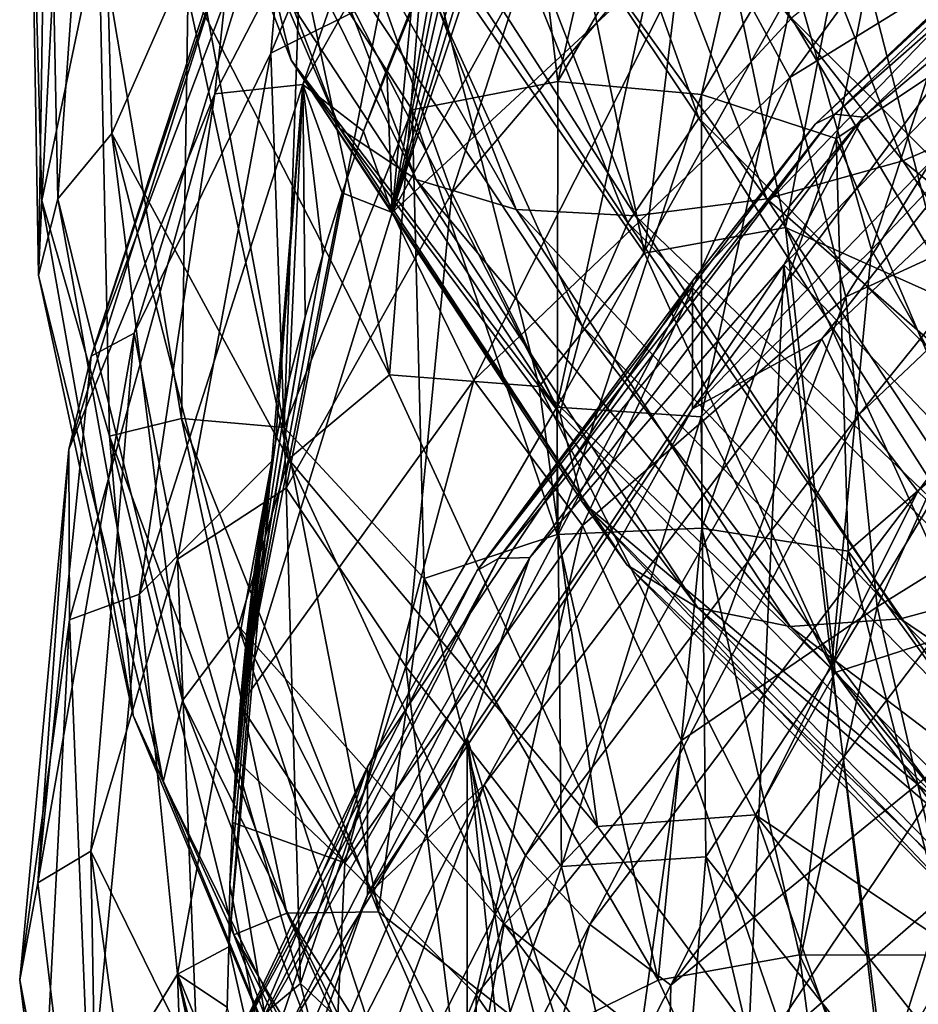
# Model space of a CAD drawing. Header units: metres. Extents: x -80 to 80, y -455 to 95.
# Tile 111 of 256: x -19 to -14.87, y -352.83 to -348.3. Entities that reach past the tile are written whole.
import ezdxf

# ---------------------------------------------------------------- set-up
doc = ezdxf.new("R2010")
doc.units = ezdxf.units.M
doc.layers.add('solid_501010_k_02', color=7, linetype='CONTINUOUS')

msp = doc.modelspace()

# ---------------------------------------------------------------- linework, layer by layer
at = {"layer": 'solid_501010_k_02'}
for points in [[(-17.844368, -348.458954, 1059.861816), (-16.911697, -346.222046, 1057.945435), (-17.755671, -347.422455, 1058.352295)], [(-17.333433, -348.203613, 1060.148804), (-16.911697, -346.222046, 1057.945435), (-17.844368, -348.458954, 1059.861816)], [(-18.593283, -346.319916, 1074.55249), (-18.358707, -346.656403, 1074.091309), (-17.527418, -348.804749, 1076.211426)], [(-17.751369, -348.491455, 1076.703735), (-18.593283, -346.319916, 1074.55249), (-17.527418, -348.804749, 1076.211426)], [(-17.85137, -348.076172, 1077.13562), (-18.593283, -346.319916, 1074.55249), (-17.751369, -348.491455, 1076.703735)], [(-16.912607, -346.353851, 1055.276489), (-18.1014, -348.64624, 1057.191284), (-18.021568, -347.907043, 1057.312866)], [(-17.69771, -348.602173, 1056.442993), (-18.1014, -348.64624, 1057.191284), (-16.912607, -346.353851, 1055.276489)], [(-16.453323, -346.391479, 1054.602173), (-17.69771, -348.602173, 1056.442993), (-16.912607, -346.353851, 1055.276489)], [(-17.417908, -348.816437, 1056.143677), (-17.69771, -348.602173, 1056.442993), (-16.453323, -346.391479, 1054.602173)], [(-17.311775, -348.533295, 1055.935303), (-17.417908, -348.816437, 1056.143677), (-16.453323, -346.391479, 1054.602173)], [(-17.197592, -348.250824, 1055.727173), (-17.311775, -348.533295, 1055.935303), (-16.453323, -346.391479, 1054.602173)], [(-16.711128, -346.421722, 1078.49707), (-17.171673, -346.821594, 1078.299561), (-15.877914, -348.756744, 1080.298218)], [(-15.452069, -348.297272, 1080.450195), (-16.711128, -346.421722, 1078.49707), (-15.877914, -348.756744, 1080.298218)], [(-18.636969, -346.520142, 1066.997192), (-18.869682, -346.778748, 1066.484131), (-18.823357, -349.127747, 1068.619873)], [(-18.574152, -348.828552, 1069.11145), (-18.636969, -346.520142, 1066.997192), (-18.823357, -349.127747, 1068.619873)], [(-18.24877, -348.086365, 1069.108398), (-18.636969, -346.520142, 1066.997192), (-18.574152, -348.828552, 1069.11145)], [(-16.055082, -346.535461, 1062.198975), (-16.525919, -348.588959, 1064.036865), (-16.765333, -346.584564, 1062.438477)], [(-15.416409, -346.683105, 1062.314575), (-16.525919, -348.588959, 1064.036865), (-16.055082, -346.535461, 1062.198975)], [(-16.765333, -346.584564, 1062.438477), (-17.194353, -348.718323, 1064.340942), (-17.706856, -347.92627, 1064.005493)], [(-16.525919, -348.588959, 1064.036865), (-17.194353, -348.718323, 1064.340942), (-16.765333, -346.584564, 1062.438477)], [(-14.213535, -346.642883, 1062.789795), (-14.635388, -348.445007, 1064.439087), (-14.872729, -346.97287, 1062.741699)], [(-18.358707, -346.656403, 1074.091309), (-17.990801, -346.930878, 1073.662109), (-17.176168, -349.038544, 1075.737793)], [(-17.527418, -348.804749, 1076.211426), (-18.358707, -346.656403, 1074.091309), (-17.176168, -349.038544, 1075.737793)], [(-15.416409, -346.683105, 1062.314575), (-15.864769, -348.649353, 1064.084717), (-16.525919, -348.588959, 1064.036865)], [(-14.872729, -346.97287, 1062.741699), (-15.864769, -348.649353, 1064.084717), (-15.416409, -346.683105, 1062.314575)], [(-15.846698, -347.854462, 1054.490356), (-14.071527, -346.670135, 1053.131226), (-15.45909, -348.569885, 1054.750366)], [(-15.45909, -348.569885, 1054.750366), (-14.071527, -346.670135, 1053.131226), (-14.006283, -347.67572, 1053.84729)], [(-15.014113, -346.950073, 1072.774902), (-14.439594, -346.688324, 1072.917969), (-13.785764, -348.356262, 1074.612549)], [(-18.772068, -346.744659, 1064.889771), (-18.896767, -349.135254, 1067.0354), (-18.951391, -347.113556, 1065.998413)], [(-18.869682, -346.778748, 1066.484131), (-18.951391, -347.113556, 1065.998413), (-18.911106, -349.479095, 1068.135132)], [(-18.823357, -349.127747, 1068.619873), (-18.869682, -346.778748, 1066.484131), (-18.911106, -349.479095, 1068.135132)], [(-18.635225, -347.883636, 1065.164429), (-18.896767, -349.135254, 1067.0354), (-18.772068, -346.744659, 1064.889771)], [(-17.171673, -346.821594, 1078.299561), (-17.524216, -347.256226, 1078.000732), (-16.203896, -349.239014, 1080.032227)], [(-15.877914, -348.756744, 1080.298218), (-17.171673, -346.821594, 1078.299561), (-16.203896, -349.239014, 1080.032227)], [(-17.285904, -349.191498, 1056.147827), (-16.657616, -347.119415, 1054.894409), (-16.500778, -346.834747, 1054.686035)], [(-17.285904, -349.191498, 1056.147827), (-16.500778, -346.834747, 1054.686035), (-16.111296, -347.055023, 1054.359619)], [(-15.340531, -348.783051, 1047.390747), (-15.252732, -348.739227, 1047.55957), (-13.331377, -346.91925, 1046.237305)], [(-13.408116, -346.952606, 1046.060791), (-15.340531, -348.783051, 1047.390747), (-13.331377, -346.91925, 1046.237305)], [(-13.331377, -346.91925, 1046.237305), (-15.252732, -348.739227, 1047.55957), (-13.216517, -346.948456, 1046.392456)], [(-17.990801, -346.930878, 1073.662109), (-17.509548, -347.12558, 1073.29248), (-16.716707, -349.177277, 1075.312866)], [(-17.176168, -349.038544, 1075.737793), (-17.990801, -346.930878, 1073.662109), (-16.716707, -349.177277, 1075.312866)], [(-15.648264, -347.130524, 1072.745239), (-15.014113, -346.950073, 1072.774902), (-14.334268, -348.69223, 1074.527954)], [(-13.408116, -346.952606, 1046.060791), (-13.978754, -347.50174, 1046.223267), (-15.340531, -348.783051, 1047.390747)], [(-15.252732, -348.739227, 1047.55957), (-15.12132, -348.752747, 1047.703369), (-13.216517, -346.948456, 1046.392456)], [(-13.216517, -346.948456, 1046.392456), (-15.12132, -348.752747, 1047.703369), (-13.609412, -347.48053, 1046.825928)], [(-14.334268, -348.69223, 1074.527954), (-15.014113, -346.950073, 1072.774902), (-13.785764, -348.356262, 1074.612549)], [(-17.012188, -349.101135, 1061.271606), (-16.324953, -346.981232, 1059.429688), (-17.333433, -348.203613, 1060.148804)], [(-16.076895, -348.000214, 1060.47876), (-16.324953, -346.981232, 1059.429688), (-17.012188, -349.101135, 1061.271606)], [(-14.872729, -346.97287, 1062.741699), (-15.24589, -348.850708, 1064.445068), (-15.864769, -348.649353, 1064.084717)], [(-14.635388, -348.445007, 1064.439087), (-15.24589, -348.850708, 1064.445068), (-14.872729, -346.97287, 1062.741699)], [(-17.285904, -349.191498, 1056.147827), (-16.111296, -347.055023, 1054.359619), (-15.846698, -347.854462, 1054.490356)], [(-18.896767, -349.135254, 1067.0354), (-18.911106, -349.479095, 1068.135132), (-18.951391, -347.113556, 1065.998413)], [(-17.509548, -347.12558, 1073.29248), (-16.935896, -347.224182, 1073.008789), (-16.169031, -349.206848, 1074.965576)], [(-16.716707, -349.177277, 1075.312866), (-17.509548, -347.12558, 1073.29248), (-16.169031, -349.206848, 1074.965576)], [(-17.285904, -349.191498, 1056.147827), (-16.805622, -347.40332, 1055.102905), (-16.657616, -347.119415, 1054.894409)], [(-16.302185, -347.223846, 1072.824707), (-15.648264, -347.130524, 1072.745239), (-14.939704, -348.953278, 1074.564209)], [(-14.939704, -348.953278, 1074.564209), (-15.648264, -347.130524, 1072.745239), (-14.334268, -348.69223, 1074.527954)], [(-16.935896, -347.224182, 1073.008789), (-16.302185, -347.223846, 1072.824707), (-15.564014, -349.12851, 1074.713013)], [(-16.169031, -349.206848, 1074.965576), (-16.935896, -347.224182, 1073.008789), (-15.564014, -349.12851, 1074.713013)], [(-15.564014, -349.12851, 1074.713013), (-16.302185, -347.223846, 1072.824707), (-14.939704, -348.953278, 1074.564209)], [(-17.524216, -347.256226, 1078.000732), (-17.74967, -347.69812, 1077.620361), (-16.412363, -349.713989, 1079.670288)], [(-16.203896, -349.239014, 1080.032227), (-17.524216, -347.256226, 1078.000732), (-16.412363, -349.713989, 1079.670288)], [(-16.126268, -349.377563, 1071.465576), (-16.543549, -347.361786, 1069.557129), (-17.137377, -347.921234, 1069.889648)], [(-15.879563, -347.329926, 1069.530151), (-16.543549, -347.361786, 1069.557129), (-16.126268, -349.377563, 1071.465576)], [(-15.478808, -349.259766, 1071.368042), (-15.879563, -347.329926, 1069.530151), (-16.126268, -349.377563, 1071.465576)], [(-15.191082, -347.778015, 1069.770264), (-15.879563, -347.329926, 1069.530151), (-15.478808, -349.259766, 1071.368042)], [(-17.285904, -349.191498, 1056.147827), (-16.94475, -347.68631, 1055.311035), (-16.805622, -347.40332, 1055.102905)], [(-17.755671, -347.422455, 1058.352295), (-17.900932, -347.495819, 1057.711182), (-18.669489, -349.850983, 1059.697388)], [(-18.471779, -349.745575, 1060.325562), (-17.755671, -347.422455, 1058.352295), (-18.669489, -349.850983, 1059.697388)], [(-17.844368, -348.458954, 1059.861816), (-17.755671, -347.422455, 1058.352295), (-18.471779, -349.745575, 1060.325562)], [(-18.669489, -349.850983, 1059.697388), (-17.900932, -347.495819, 1057.711182), (-18.021568, -347.907043, 1057.312866)], [(-13.978754, -347.50174, 1046.223267), (-13.978754, -348.089539, 1045.414307), (-15.906163, -350.092926, 1046.869873)], [(-15.906163, -349.505127, 1047.678833), (-13.978754, -347.50174, 1046.223267), (-15.906163, -350.092926, 1046.869873)], [(-15.340531, -348.783051, 1047.390747), (-13.978754, -347.50174, 1046.223267), (-15.906163, -349.505127, 1047.678833)], [(-13.85559, -351.145294, 1049.488525), (-13.609412, -347.48053, 1046.825928), (-15.48666, -349.431366, 1048.243286)], [(-15.12132, -348.752747, 1047.703369), (-15.48666, -349.431366, 1048.243286), (-13.609412, -347.48053, 1046.825928)], [(-15.084476, -349.362396, 1061.468994), (-14.478993, -347.49588, 1059.818237), (-15.432607, -348.13266, 1060.578491)], [(-14.160812, -348.386749, 1060.230835), (-14.478993, -347.49588, 1059.818237), (-15.084476, -349.362396, 1061.468994)], [(-14.38507, -347.555328, 1080.365845), (-14.944891, -347.889893, 1080.471924), (-13.310395, -349.512878, 1082.214966)], [(-17.285904, -349.191498, 1056.147827), (-17.075268, -347.968506, 1055.519043), (-16.94475, -347.68631, 1055.311035)], [(-15.45909, -348.569885, 1054.750366), (-14.006283, -347.67572, 1053.84729), (-15.201234, -349.578796, 1055.472046)], [(-15.201234, -349.578796, 1055.472046), (-14.006283, -347.67572, 1053.84729), (-14.20072, -349.119354, 1055.157104)], [(-17.74967, -347.69812, 1077.620361), (-17.85137, -348.076172, 1077.13562), (-16.515802, -350.113892, 1079.193481)], [(-16.412363, -349.713989, 1079.670288), (-17.74967, -347.69812, 1077.620361), (-16.515802, -350.113892, 1079.193481)], [(-17.29863, -349.936218, 1071.389526), (-17.763424, -347.762848, 1069.359497), (-18.24877, -348.086365, 1069.108398)], [(-17.137377, -347.921234, 1069.889648), (-17.763424, -347.762848, 1069.359497), (-17.29863, -349.936218, 1071.389526)], [(-14.722446, -349.598358, 1071.515015), (-15.191082, -347.778015, 1069.770264), (-15.478808, -349.259766, 1071.368042)], [(-14.569039, -348.171875, 1069.770264), (-15.191082, -347.778015, 1069.770264), (-14.722446, -349.598358, 1071.515015)], [(-18.220015, -347.830231, 1064.455444), (-18.254976, -350.136841, 1066.513306), (-18.635225, -347.883636, 1065.164429)], [(-17.782675, -350.178833, 1066.013428), (-18.254976, -350.136841, 1066.513306), (-18.220015, -347.830231, 1064.455444)], [(-17.706856, -347.92627, 1064.005493), (-17.782675, -350.178833, 1066.013428), (-18.220015, -347.830231, 1064.455444)], [(-17.285904, -349.191498, 1056.147827), (-15.846698, -347.854462, 1054.490356), (-16.91091, -349.96106, 1056.258301)], [(-16.91091, -349.96106, 1056.258301), (-15.846698, -347.854462, 1054.490356), (-15.45909, -348.569885, 1054.750366)], [(-18.635225, -347.883636, 1065.164429), (-18.585152, -350.219055, 1067.254395), (-18.896767, -349.135254, 1067.0354)], [(-18.1014, -348.64624, 1057.191284), (-18.772232, -350.279541, 1059.300537), (-18.021568, -347.907043, 1057.312866)], [(-18.669489, -349.850983, 1059.697388), (-18.021568, -347.907043, 1057.312866), (-18.772232, -350.279541, 1059.300537)], [(-18.254976, -350.136841, 1066.513306), (-18.585152, -350.219055, 1067.254395), (-18.635225, -347.883636, 1065.164429)], [(-14.944891, -347.889893, 1080.471924), (-15.452069, -348.297272, 1080.450195), (-13.762105, -349.982635, 1082.244507)], [(-13.310395, -349.512878, 1082.214966), (-14.944891, -347.889893, 1080.471924), (-13.762105, -349.982635, 1082.244507)], [(-17.194353, -348.718323, 1064.340942), (-17.782675, -350.178833, 1066.013428), (-17.706856, -347.92627, 1064.005493)], [(-16.610243, -349.990814, 1071.839233), (-17.137377, -347.921234, 1069.889648), (-17.29863, -349.936218, 1071.389526)], [(-16.126268, -349.377563, 1071.465576), (-17.137377, -347.921234, 1069.889648), (-16.610243, -349.990814, 1071.839233)], [(-13.978754, -348.089539, 1045.414307), (-13.383425, -347.944489, 1044.737671), (-15.312282, -349.771576, 1046.065063)], [(-15.140008, -350.118958, 1045.799927), (-15.312282, -349.771576, 1046.065063), (-13.383425, -347.944489, 1044.737671)], [(-13.232852, -348.312439, 1044.487305), (-15.140008, -350.118958, 1045.799927), (-13.383425, -347.944489, 1044.737671)], [(-17.285904, -349.191498, 1056.147827), (-17.197592, -348.250824, 1055.727173), (-17.075268, -347.968506, 1055.519043)], [(-16.529186, -350.085419, 1062.302124), (-16.076895, -348.000214, 1060.47876), (-17.012188, -349.101135, 1061.271606)], [(-15.432607, -348.13266, 1060.578491), (-16.076895, -348.000214, 1060.47876), (-16.529186, -350.085419, 1062.302124)], [(-17.762171, -350.32428, 1071.18335), (-18.24877, -348.086365, 1069.108398), (-18.574152, -348.828552, 1069.11145)], [(-17.29863, -349.936218, 1071.389526), (-18.24877, -348.086365, 1069.108398), (-17.762171, -350.32428, 1071.18335)], [(-16.515802, -350.113892, 1079.193481), (-17.85137, -348.076172, 1077.13562), (-17.751369, -348.491455, 1076.703735)], [(-15.906163, -350.092926, 1046.869873), (-13.978754, -348.089539, 1045.414307), (-15.312282, -349.771576, 1046.065063)], [(-15.866144, -350.129486, 1062.334961), (-15.432607, -348.13266, 1060.578491), (-16.529186, -350.085419, 1062.302124)], [(-15.084476, -349.362396, 1061.468994), (-15.432607, -348.13266, 1060.578491), (-15.866144, -350.129486, 1062.334961)], [(-17.773945, -350.458221, 1062.09314), (-17.333433, -348.203613, 1060.148804), (-17.844368, -348.458954, 1059.861816)], [(-17.012188, -349.101135, 1061.271606), (-17.333433, -348.203613, 1060.148804), (-17.773945, -350.458221, 1062.09314)], [(-17.285904, -349.191498, 1056.147827), (-17.311775, -348.533295, 1055.935303), (-17.197592, -348.250824, 1055.727173)], [(-15.452069, -348.297272, 1080.450195), (-15.877914, -348.756744, 1080.298218), (-14.141376, -350.496185, 1082.134155)], [(-13.762105, -349.982635, 1082.244507), (-15.452069, -348.297272, 1080.450195), (-14.141376, -350.496185, 1082.134155)], [(-14.871398, -350.472198, 1045.645752), (-15.140008, -350.118958, 1045.799927), (-13.232852, -348.312439, 1044.487305)], [(-12.998078, -348.697693, 1044.356445), (-14.871398, -350.472198, 1045.645752), (-13.232852, -348.312439, 1044.487305)], [(-14.609987, -350.191315, 1061.831177), (-14.160812, -348.386749, 1060.230835), (-15.084476, -349.362396, 1061.468994)], [(-14.635388, -348.445007, 1064.439087), (-14.642015, -350.272369, 1066.114014), (-15.24589, -348.850708, 1064.445068)], [(-18.27231, -350.783783, 1061.851685), (-17.844368, -348.458954, 1059.861816), (-18.471779, -349.745575, 1060.325562)], [(-17.773945, -350.458221, 1062.09314), (-17.844368, -348.458954, 1059.861816), (-18.27231, -350.783783, 1061.851685)], [(-17.751369, -348.491455, 1076.703735), (-17.527418, -348.804749, 1076.211426), (-16.206858, -350.811096, 1078.220337)], [(-16.413937, -350.519531, 1078.741943), (-17.751369, -348.491455, 1076.703735), (-16.206858, -350.811096, 1078.220337)], [(-16.515802, -350.113892, 1079.193481), (-17.751369, -348.491455, 1076.703735), (-16.413937, -350.519531, 1078.741943)], [(-17.285904, -349.191498, 1056.147827), (-17.417908, -348.816437, 1056.143677), (-17.311775, -348.533295, 1055.935303)], [(-16.525919, -348.588959, 1064.036865), (-16.528246, -350.670349, 1065.903198), (-17.194353, -348.718323, 1064.340942)], [(-16.91091, -349.96106, 1056.258301), (-15.45909, -348.569885, 1054.750366), (-16.411695, -350.628937, 1056.485229)], [(-15.864769, -348.649353, 1064.084717), (-16.528246, -350.670349, 1065.903198), (-16.525919, -348.588959, 1064.036865)], [(-16.411695, -350.628937, 1056.485229), (-15.45909, -348.569885, 1054.750366), (-15.201234, -349.578796, 1055.472046)], [(-17.69771, -348.602173, 1056.442993), (-18.446911, -350.944122, 1058.386719), (-18.1014, -348.64624, 1057.191284)], [(-17.83918, -350.333313, 1057.243164), (-18.446911, -350.944122, 1058.386719), (-17.69771, -348.602173, 1056.442993)], [(-17.822428, -350.247223, 1057.182251), (-17.83918, -350.333313, 1057.243164), (-17.69771, -348.602173, 1056.442993)], [(-17.759329, -349.95816, 1056.975586), (-17.822428, -350.247223, 1057.182251), (-17.69771, -348.602173, 1056.442993)], [(-17.686815, -349.670959, 1056.768066), (-17.759329, -349.95816, 1056.975586), (-17.69771, -348.602173, 1056.442993)], [(-17.605619, -349.38501, 1056.560181), (-17.686815, -349.670959, 1056.768066), (-17.69771, -348.602173, 1056.442993)], [(-17.515886, -349.100281, 1056.351929), (-17.605619, -349.38501, 1056.560181), (-17.69771, -348.602173, 1056.442993)], [(-17.417908, -348.816437, 1056.143677), (-17.515886, -349.100281, 1056.351929), (-17.69771, -348.602173, 1056.442993)], [(-18.1014, -348.64624, 1057.191284), (-18.769995, -351.06192, 1059.203979), (-18.772232, -350.279541, 1059.300537)], [(-18.446911, -350.944122, 1058.386719), (-18.769995, -351.06192, 1059.203979), (-18.1014, -348.64624, 1057.191284)], [(-15.864769, -348.649353, 1064.084717), (-15.863593, -350.641876, 1065.881836), (-16.528246, -350.670349, 1065.903198)], [(-15.24589, -348.850708, 1064.445068), (-15.863593, -350.641876, 1065.881836), (-15.864769, -348.649353, 1064.084717)], [(-17.194353, -348.718323, 1064.340942), (-17.139885, -350.87323, 1066.266724), (-17.782675, -350.178833, 1066.013428)], [(-16.528246, -350.670349, 1065.903198), (-17.139885, -350.87323, 1066.266724), (-17.194353, -348.718323, 1064.340942)], [(-14.939704, -348.953278, 1074.564209), (-14.334268, -348.69223, 1074.527954), (-13.254288, -350.317535, 1076.19104)], [(-14.532798, -350.7966, 1045.617676), (-14.871398, -350.472198, 1045.645752), (-12.998078, -348.697693, 1044.356445)], [(-16.895212, -350.835541, 1048.881958), (-16.798515, -350.779968, 1049.042236), (-15.252732, -348.739227, 1047.55957)], [(-15.340531, -348.783051, 1047.390747), (-16.895212, -350.835541, 1048.881958), (-15.252732, -348.739227, 1047.55957)], [(-15.252732, -348.739227, 1047.55957), (-16.798515, -350.779968, 1049.042236), (-15.12132, -348.752747, 1047.703369)], [(-16.798515, -350.779968, 1049.042236), (-16.653784, -350.775909, 1049.17334), (-15.12132, -348.752747, 1047.703369)], [(-15.12132, -348.752747, 1047.703369), (-16.653784, -350.775909, 1049.17334), (-15.48666, -349.431366, 1048.243286)], [(-15.877914, -348.756744, 1080.298218), (-16.203896, -349.239014, 1080.032227), (-14.431705, -351.021729, 1081.898071)], [(-14.141376, -350.496185, 1082.134155), (-15.877914, -348.756744, 1080.298218), (-14.431705, -351.021729, 1081.898071)], [(-17.527418, -348.804749, 1076.211426), (-17.176168, -349.038544, 1075.737793), (-15.882072, -351.006805, 1077.704834)], [(-16.206858, -350.811096, 1078.220337), (-17.527418, -348.804749, 1076.211426), (-15.882072, -351.006805, 1077.704834)], [(-17.285904, -349.191498, 1056.147827), (-17.515886, -349.100281, 1056.351929), (-17.417908, -348.816437, 1056.143677)], [(-15.340531, -348.783051, 1047.390747), (-15.906163, -349.505127, 1047.678833), (-16.895212, -350.835541, 1048.881958)], [(-18.574152, -348.828552, 1069.11145), (-18.823357, -349.127747, 1068.619873), (-18.249432, -351.432587, 1070.727783)], [(-17.992208, -351.091431, 1071.196533), (-18.574152, -348.828552, 1069.11145), (-18.249432, -351.432587, 1070.727783)], [(-17.762171, -350.32428, 1071.18335), (-18.574152, -348.828552, 1069.11145), (-17.992208, -351.091431, 1071.196533)], [(-15.24589, -348.850708, 1064.445068), (-15.190832, -350.746338, 1066.168579), (-15.863593, -350.641876, 1065.881836)], [(-14.642015, -350.272369, 1066.114014), (-15.190832, -350.746338, 1066.168579), (-15.24589, -348.850708, 1064.445068)], [(-15.564014, -349.12851, 1074.713013), (-14.939704, -348.953278, 1074.564209), (-13.814108, -350.654266, 1076.289429)], [(-13.814108, -350.654266, 1076.289429), (-14.939704, -348.953278, 1074.564209), (-13.254288, -350.317535, 1076.19104)], [(-17.176168, -349.038544, 1075.737793), (-16.716707, -349.177277, 1075.312866), (-15.457228, -351.092987, 1077.227783)], [(-15.882072, -351.006805, 1077.704834), (-17.176168, -349.038544, 1075.737793), (-15.457228, -351.092987, 1077.227783)], [(-18.823357, -349.127747, 1068.619873), (-18.911106, -349.479095, 1068.135132), (-18.339079, -351.80661, 1070.25)], [(-18.896767, -349.135254, 1067.0354), (-18.476807, -351.502502, 1069.170288), (-18.911106, -349.479095, 1068.135132)], [(-18.585152, -350.219055, 1067.254395), (-18.476807, -351.502502, 1069.170288), (-18.896767, -349.135254, 1067.0354)], [(-18.249432, -351.432587, 1070.727783), (-18.823357, -349.127747, 1068.619873), (-18.339079, -351.80661, 1070.25)], [(-17.985134, -351.453918, 1058.027344), (-17.605619, -349.38501, 1056.560181), (-17.515886, -349.100281, 1056.351929)], [(-17.285904, -349.191498, 1056.147827), (-17.985134, -351.453918, 1058.027344), (-17.515886, -349.100281, 1056.351929)], [(-17.223059, -351.277313, 1063.163208), (-17.012188, -349.101135, 1061.271606), (-17.773945, -350.458221, 1062.09314)], [(-16.529186, -350.085419, 1062.302124), (-17.012188, -349.101135, 1061.271606), (-17.223059, -351.277313, 1063.163208)], [(-16.169031, -349.206848, 1074.965576), (-15.564014, -349.12851, 1074.713013), (-14.391381, -350.906311, 1076.50354)], [(-14.391381, -350.906311, 1076.50354), (-15.564014, -349.12851, 1074.713013), (-13.814108, -350.654266, 1076.289429)], [(-15.201234, -349.578796, 1055.472046), (-14.20072, -349.119354, 1055.157104), (-15.057592, -351.002991, 1056.764893)], [(-15.057592, -351.002991, 1056.764893), (-14.20072, -349.119354, 1055.157104), (-14.229496, -350.487701, 1056.623291)], [(-16.716707, -349.177277, 1075.312866), (-16.169031, -349.206848, 1074.965576), (-14.950814, -351.057861, 1076.820557)], [(-15.457228, -351.092987, 1077.227783), (-16.716707, -349.177277, 1075.312866), (-14.950814, -351.057861, 1076.820557)], [(-17.285904, -349.191498, 1056.147827), (-16.91091, -349.96106, 1056.258301), (-17.985134, -351.453918, 1058.027344)], [(-14.950814, -351.057861, 1076.820557), (-16.169031, -349.206848, 1074.965576), (-14.391381, -350.906311, 1076.50354)], [(-16.203896, -349.239014, 1080.032227), (-16.412363, -349.713989, 1079.670288), (-14.617373, -351.526733, 1081.552979)], [(-14.431705, -351.021729, 1081.898071), (-16.203896, -349.239014, 1080.032227), (-14.617373, -351.526733, 1081.552979)], [(-15.478808, -349.259766, 1071.368042), (-16.126268, -349.377563, 1071.465576), (-15.25004, -351.304993, 1073.30835)], [(-14.637547, -351.104828, 1073.1427), (-15.478808, -349.259766, 1071.368042), (-15.25004, -351.304993, 1073.30835)], [(-14.722446, -349.598358, 1071.515015), (-15.478808, -349.259766, 1071.368042), (-14.637547, -351.104828, 1073.1427)], [(-15.267652, -351.278259, 1063.163086), (-15.084476, -349.362396, 1061.468994), (-15.866144, -350.129486, 1062.334961)], [(-14.609987, -350.191315, 1061.831177), (-15.084476, -349.362396, 1061.468994), (-15.267652, -351.278259, 1063.163086)], [(-17.985134, -351.453918, 1058.027344), (-17.686815, -349.670959, 1056.768066), (-17.605619, -349.38501, 1056.560181)], [(-15.25004, -351.304993, 1073.30835), (-16.126268, -349.377563, 1071.465576), (-16.610243, -349.990814, 1071.839233)], [(-15.756831, -355.370392, 1052.558228), (-15.48666, -349.431366, 1048.243286), (-16.941328, -351.605591, 1049.822998)], [(-16.653784, -350.775909, 1049.17334), (-16.941328, -351.605591, 1049.822998), (-15.48666, -349.431366, 1048.243286)], [(-15.756831, -355.370392, 1052.558228), (-15.034704, -353.190521, 1050.974487), (-15.48666, -349.431366, 1048.243286)], [(-15.034704, -353.190521, 1050.974487), (-13.85559, -351.145294, 1049.488525), (-15.48666, -349.431366, 1048.243286)], [(-18.476807, -351.502502, 1069.170288), (-18.339079, -351.80661, 1070.25), (-18.911106, -349.479095, 1068.135132)], [(-15.906163, -349.505127, 1047.678833), (-15.906163, -350.092926, 1046.869873), (-17.399693, -352.325653, 1048.492065)], [(-17.399693, -351.737854, 1049.301025), (-15.906163, -349.505127, 1047.678833), (-17.399693, -352.325653, 1048.492065)], [(-16.895212, -350.835541, 1048.881958), (-15.906163, -349.505127, 1047.678833), (-17.399693, -351.737854, 1049.301025)], [(-16.411695, -350.628937, 1056.485229), (-15.201234, -349.578796, 1055.472046), (-15.956956, -351.616211, 1057.194458)], [(-15.956956, -351.616211, 1057.194458), (-15.201234, -349.578796, 1055.472046), (-15.057592, -351.002991, 1056.764893)], [(-17.981882, -351.415619, 1058.000366), (-17.686815, -349.670959, 1056.768066), (-17.985134, -351.453918, 1058.027344)], [(-17.981882, -351.415619, 1058.000366), (-17.759329, -349.95816, 1056.975586), (-17.686815, -349.670959, 1056.768066)], [(-16.412363, -349.713989, 1079.670288), (-16.515802, -350.113892, 1079.193481), (-14.724052, -351.942963, 1081.079712)], [(-14.617373, -351.526733, 1081.552979), (-16.412363, -349.713989, 1079.670288), (-14.724052, -351.942963, 1081.079712)], [(-18.471779, -349.745575, 1060.325562), (-18.669489, -349.850983, 1059.697388), (-18.914976, -352.270264, 1061.73877)], [(-18.671261, -352.126099, 1062.349243), (-18.471779, -349.745575, 1060.325562), (-18.914976, -352.270264, 1061.73877)], [(-18.27231, -350.783783, 1061.851685), (-18.471779, -349.745575, 1060.325562), (-18.671261, -352.126099, 1062.349243)], [(-15.906163, -350.092926, 1046.869873), (-15.312282, -349.771576, 1046.065063), (-16.8641, -351.820282, 1047.553589)], [(-16.674366, -352.144623, 1047.271606), (-16.8641, -351.820282, 1047.553589), (-15.312282, -349.771576, 1046.065063)], [(-15.140008, -350.118958, 1045.799927), (-16.674366, -352.144623, 1047.271606), (-15.312282, -349.771576, 1046.065063)], [(-18.914976, -352.270264, 1061.73877), (-18.669489, -349.850983, 1059.697388), (-18.772232, -350.279541, 1059.300537)], [(-16.342749, -352.012665, 1073.347534), (-17.29863, -349.936218, 1071.389526), (-17.762171, -350.32428, 1071.18335)], [(-16.610243, -349.990814, 1071.839233), (-17.29863, -349.936218, 1071.389526), (-16.342749, -352.012665, 1073.347534)], [(-17.503569, -352.179779, 1058.107788), (-17.985134, -351.453918, 1058.027344), (-16.91091, -349.96106, 1056.258301)], [(-17.981882, -351.415619, 1058.000366), (-17.822428, -350.247223, 1057.182251), (-17.759329, -349.95816, 1056.975586)], [(-17.503569, -352.179779, 1058.107788), (-16.91091, -349.96106, 1056.258301), (-16.411695, -350.628937, 1056.485229)], [(-15.617237, -351.957764, 1073.711548), (-16.610243, -349.990814, 1071.839233), (-16.342749, -352.012665, 1073.347534)], [(-15.25004, -351.304993, 1073.30835), (-16.610243, -349.990814, 1071.839233), (-15.617237, -351.957764, 1073.711548)], [(-16.508629, -352.196136, 1064.151611), (-16.529186, -350.085419, 1062.302124), (-17.223059, -351.277313, 1063.163208)], [(-15.866144, -350.129486, 1062.334961), (-16.529186, -350.085419, 1062.302124), (-16.508629, -352.196136, 1064.151611)], [(-17.399693, -352.325653, 1048.492065), (-15.906163, -350.092926, 1046.869873), (-16.8641, -351.820282, 1047.553589)], [(-16.378534, -352.461914, 1047.091309), (-16.674366, -352.144623, 1047.271606), (-15.140008, -350.118958, 1045.799927)], [(-14.724052, -351.942963, 1081.079712), (-16.515802, -350.113892, 1079.193481), (-16.413937, -350.519531, 1078.741943)], [(-15.845815, -352.150726, 1064.116455), (-15.866144, -350.129486, 1062.334961), (-16.508629, -352.196136, 1064.151611)], [(-14.871398, -350.472198, 1045.645752), (-16.378534, -352.461914, 1047.091309), (-15.140008, -350.118958, 1045.799927)], [(-15.267652, -351.278259, 1063.163086), (-15.866144, -350.129486, 1062.334961), (-15.845815, -352.150726, 1064.116455)], [(-18.254976, -350.136841, 1066.513306), (-17.771267, -352.410156, 1068.55249), (-18.585152, -350.219055, 1067.254395)], [(-17.349575, -352.404144, 1068.007324), (-17.771267, -352.410156, 1068.55249), (-18.254976, -350.136841, 1066.513306)], [(-17.782675, -350.178833, 1066.013428), (-17.349575, -352.404144, 1068.007324), (-18.254976, -350.136841, 1066.513306)], [(-18.585152, -350.219055, 1067.254395), (-18.014532, -352.510132, 1069.317017), (-18.476807, -351.502502, 1069.170288)], [(-17.771267, -352.410156, 1068.55249), (-18.014532, -352.510132, 1069.317017), (-18.585152, -350.219055, 1067.254395)], [(-17.139885, -350.87323, 1066.266724), (-17.349575, -352.404144, 1068.007324), (-17.782675, -350.178833, 1066.013428)], [(-14.653165, -352.025482, 1063.459717), (-14.609987, -350.191315, 1061.831177), (-15.267652, -351.278259, 1063.163086)], [(-17.981882, -351.415619, 1058.000366), (-17.83918, -350.333313, 1057.243164), (-17.822428, -350.247223, 1057.182251)], [(-18.769995, -351.06192, 1059.203979), (-18.99823, -352.716217, 1061.343384), (-18.772232, -350.279541, 1059.300537)], [(-18.914976, -352.270264, 1061.73877), (-18.772232, -350.279541, 1059.300537), (-18.99823, -352.716217, 1061.343384)], [(-14.642015, -350.272369, 1066.114014), (-14.234505, -352.070313, 1067.771973), (-15.190832, -350.746338, 1066.168579)], [(-17.83918, -350.333313, 1057.243164), (-18.27375, -352.690979, 1059.19458), (-18.446911, -350.944122, 1058.386719)], [(-18.037493, -352.56427, 1058.830078), (-18.27375, -352.690979, 1059.19458), (-17.83918, -350.333313, 1057.243164)], [(-18.037493, -352.56427, 1058.830078), (-17.83918, -350.333313, 1057.243164), (-17.875559, -350.53833, 1057.387573)], [(-16.771988, -352.461426, 1073.183716), (-17.762171, -350.32428, 1071.18335), (-17.992208, -351.091431, 1071.196533)], [(-17.953777, -351.12384, 1057.795654), (-17.83918, -350.333313, 1057.243164), (-17.981882, -351.415619, 1058.000366)], [(-17.953777, -351.12384, 1057.795654), (-17.875559, -350.53833, 1057.387573), (-17.83918, -350.333313, 1057.243164)], [(-16.342749, -352.012665, 1073.347534), (-17.762171, -350.32428, 1071.18335), (-16.771988, -352.461426, 1073.183716)], [(-17.707092, -352.734253, 1064.060913), (-17.773945, -350.458221, 1062.09314), (-18.27231, -350.783783, 1061.851685)], [(-17.223059, -351.277313, 1063.163208), (-17.773945, -350.458221, 1062.09314), (-17.707092, -352.734253, 1064.060913)], [(-16.005619, -352.741028, 1047.030396), (-16.378534, -352.461914, 1047.091309), (-14.871398, -350.472198, 1045.645752)], [(-14.532798, -350.7966, 1045.617676), (-16.005619, -352.741028, 1047.030396), (-14.871398, -350.472198, 1045.645752)], [(-15.057592, -351.002991, 1056.764893), (-14.229496, -350.487701, 1056.623291), (-14.752445, -352.334656, 1058.202148)], [(-18.032398, -352.279755, 1058.621704), (-18.037493, -352.56427, 1058.830078), (-17.875559, -350.53833, 1057.387573)], [(-18.020697, -351.993835, 1058.41333), (-18.032398, -352.279755, 1058.621704), (-17.875559, -350.53833, 1057.387573)], [(-17.919397, -350.830597, 1057.592041), (-18.020697, -351.993835, 1058.41333), (-17.875559, -350.53833, 1057.387573)], [(-17.919397, -350.830597, 1057.592041), (-17.875559, -350.53833, 1057.387573), (-17.953777, -351.12384, 1057.795654)], [(-16.413937, -350.519531, 1078.741943), (-16.206858, -350.811096, 1078.220337), (-14.434343, -352.615417, 1080.065918)], [(-14.618774, -352.343475, 1080.614136), (-16.413937, -350.519531, 1078.741943), (-14.434343, -352.615417, 1080.065918)], [(-14.724052, -351.942963, 1081.079712), (-16.413937, -350.519531, 1078.741943), (-14.618774, -352.343475, 1080.614136)], [(-17.503569, -352.179779, 1058.107788), (-16.411695, -350.628937, 1056.485229), (-16.900476, -352.786285, 1058.291626)], [(-16.900476, -352.786285, 1058.291626), (-16.411695, -350.628937, 1056.485229), (-15.956956, -351.616211, 1057.194458)], [(-16.528246, -350.670349, 1065.903198), (-16.063538, -352.717896, 1067.749878), (-17.139885, -350.87323, 1066.266724)], [(-15.863593, -350.641876, 1065.881836), (-16.063538, -352.717896, 1067.749878), (-16.528246, -350.670349, 1065.903198)], [(-15.863593, -350.641876, 1065.881836), (-15.414465, -352.601471, 1067.65979), (-16.063538, -352.717896, 1067.749878)], [(-15.190832, -350.746338, 1066.168579), (-15.414465, -352.601471, 1067.65979), (-15.863593, -350.641876, 1065.881836)], [(-15.190832, -350.746338, 1066.168579), (-14.711528, -352.603821, 1067.868408), (-15.414465, -352.601471, 1067.65979)], [(-14.234505, -352.070313, 1067.771973), (-14.711528, -352.603821, 1067.868408), (-15.190832, -350.746338, 1066.168579)], [(-18.179298, -353.127411, 1063.863159), (-18.27231, -350.783783, 1061.851685), (-18.671261, -352.126099, 1062.349243)], [(-17.707092, -352.734253, 1064.060913), (-18.27231, -350.783783, 1061.851685), (-18.179298, -353.127411, 1063.863159)], [(-18.033876, -353.059509, 1050.497803), (-17.930662, -352.991211, 1050.648804), (-16.798515, -350.779968, 1049.042236)], [(-16.895212, -350.835541, 1048.881958), (-18.033876, -353.059509, 1050.497803), (-16.798515, -350.779968, 1049.042236)], [(-17.930662, -352.991211, 1050.648804), (-17.776176, -352.968109, 1050.765991), (-16.653784, -350.775909, 1049.17334)], [(-16.798515, -350.779968, 1049.042236), (-17.930662, -352.991211, 1050.648804), (-16.653784, -350.775909, 1049.17334)], [(-16.653784, -350.775909, 1049.17334), (-17.776176, -352.968109, 1050.765991), (-16.941328, -351.605591, 1049.822998)], [(-16.206858, -350.811096, 1078.220337), (-15.882072, -351.006805, 1077.704834), (-14.14508, -352.776642, 1079.512329)], [(-14.434343, -352.615417, 1080.065918), (-16.206858, -350.811096, 1078.220337), (-14.14508, -352.776642, 1079.512329)], [(-14.532798, -350.7966, 1045.617676), (-14.64953, -351.637238, 1046.137695), (-16.005619, -352.741028, 1047.030396)], [(-16.895212, -350.835541, 1048.881958), (-17.399693, -351.737854, 1049.301025), (-18.033876, -353.059509, 1050.497803)], [(-17.919397, -350.830597, 1057.592041), (-18.00403, -351.705719, 1058.206177), (-18.020697, -351.993835, 1058.41333)], [(-17.919397, -350.830597, 1057.592041), (-17.985134, -351.453918, 1058.027344), (-18.00403, -351.705719, 1058.206177)], [(-17.919397, -350.830597, 1057.592041), (-17.981882, -351.415619, 1058.000366), (-17.985134, -351.453918, 1058.027344)], [(-17.919397, -350.830597, 1057.592041), (-17.953777, -351.12384, 1057.795654), (-17.981882, -351.415619, 1058.000366)], [(-17.139885, -350.87323, 1066.266724), (-16.606071, -352.986053, 1068.166626), (-17.349575, -352.404144, 1068.007324)], [(-16.063538, -352.717896, 1067.749878), (-16.606071, -352.986053, 1068.166626), (-17.139885, -350.87323, 1066.266724)], [(-18.446911, -350.944122, 1058.386719), (-18.676758, -353.349182, 1060.383911), (-18.769995, -351.06192, 1059.203979)], [(-18.27375, -352.690979, 1059.19458), (-18.676758, -353.349182, 1060.383911), (-18.446911, -350.944122, 1058.386719)], [(-14.950814, -351.057861, 1076.820557), (-14.391381, -350.906311, 1076.50354), (-12.817423, -352.503662, 1078.150269)], [(-15.956956, -351.616211, 1057.194458), (-15.057592, -351.002991, 1056.764893), (-15.487609, -352.974548, 1058.436646)], [(-15.882072, -351.006805, 1077.704834), (-15.457228, -351.092987, 1077.227783), (-13.7667, -352.815308, 1078.987915)], [(-14.14508, -352.776642, 1079.512329), (-15.882072, -351.006805, 1077.704834), (-13.7667, -352.815308, 1078.987915)], [(-15.487609, -352.974548, 1058.436646), (-15.057592, -351.002991, 1056.764893), (-14.752445, -352.334656, 1058.202148)], [(-18.769995, -351.06192, 1059.203979), (-18.897209, -353.528717, 1061.262085), (-18.99823, -352.716217, 1061.343384)], [(-18.676758, -353.349182, 1060.383911), (-18.897209, -353.528717, 1061.262085), (-18.769995, -351.06192, 1059.203979)], [(-15.457228, -351.092987, 1077.227783), (-14.950814, -351.057861, 1076.820557), (-13.315671, -352.721527, 1078.526123)], [(-13.315671, -352.721527, 1078.526123), (-14.950814, -351.057861, 1076.820557), (-12.817423, -352.503662, 1078.150269)], [(-17.992208, -351.091431, 1071.196533), (-18.249432, -351.432587, 1070.727783), (-17.163298, -353.624542, 1072.752319)], [(-16.906395, -353.241302, 1073.197388), (-17.992208, -351.091431, 1071.196533), (-17.163298, -353.624542, 1072.752319)], [(-16.771988, -352.461426, 1073.183716), (-17.992208, -351.091431, 1071.196533), (-16.906395, -353.241302, 1073.197388)], [(-13.7667, -352.815308, 1078.987915), (-15.457228, -351.092987, 1077.227783), (-13.315671, -352.721527, 1078.526123)], [(-14.637547, -351.104828, 1073.1427), (-15.25004, -351.304993, 1073.30835), (-13.93724, -353.085541, 1075.036743)], [(-14.062141, -352.578705, 1050.634399), (-13.85559, -351.145294, 1049.488525), (-15.034704, -353.190521, 1050.974487)], [(-16.949095, -353.445984, 1065.055908), (-17.223059, -351.277313, 1063.163208), (-17.707092, -352.734253, 1064.060913)], [(-16.508629, -352.196136, 1064.151611), (-17.223059, -351.277313, 1063.163208), (-16.949095, -353.445984, 1065.055908)], [(-15.021181, -353.186951, 1064.858032), (-15.267652, -351.278259, 1063.163086), (-15.845815, -352.150726, 1064.116455)], [(-13.93724, -353.085541, 1075.036743), (-15.25004, -351.304993, 1073.30835), (-15.617237, -351.957764, 1073.711548)], [(-14.653165, -352.025482, 1063.459717), (-15.267652, -351.278259, 1063.163086), (-15.021181, -353.186951, 1064.858032)], [(-18.249432, -351.432587, 1070.727783), (-18.339079, -351.80661, 1070.25), (-17.253679, -354.015289, 1072.276489)], [(-17.163298, -353.624542, 1072.752319), (-18.249432, -351.432587, 1070.727783), (-17.253679, -354.015289, 1072.276489)], [(-17.503569, -352.179779, 1058.107788), (-18.00403, -351.705719, 1058.206177), (-17.985134, -351.453918, 1058.027344)], [(-18.476807, -351.502502, 1069.170288), (-17.526777, -353.774567, 1071.237305), (-18.339079, -351.80661, 1070.25)], [(-18.014532, -352.510132, 1069.317017), (-17.526777, -353.774567, 1071.237305), (-18.476807, -351.502502, 1069.170288)], [(-16.941328, -351.605591, 1049.822998), (-17.933723, -353.943848, 1051.521851), (-16.941328, -363.631561, 1058.560303)], [(-17.776176, -352.968109, 1050.765991), (-17.933723, -353.943848, 1051.521851), (-16.941328, -351.605591, 1049.822998)], [(-16.941328, -351.605591, 1049.822998), (-16.941328, -363.631561, 1058.560303), (-15.48666, -365.805786, 1060.140015)], [(-16, -357.618561, 1054.19165), (-16.941328, -351.605591, 1049.822998), (-15.48666, -365.805786, 1060.140015)], [(-16, -357.618561, 1054.19165), (-15.756831, -355.370392, 1052.558228), (-16.941328, -351.605591, 1049.822998)], [(-16.900476, -352.786285, 1058.291626), (-15.956956, -351.616211, 1057.194458), (-16.249378, -353.726318, 1058.969727)], [(-16.249378, -353.726318, 1058.969727), (-15.956956, -351.616211, 1057.194458), (-15.487609, -352.974548, 1058.436646)], [(-16.025574, -365.069885, 1055.897095), (-16.025574, -353.693939, 1047.63208), (-14.64953, -351.637238, 1046.137695)], [(-16.005619, -352.741028, 1047.030396), (-14.64953, -351.637238, 1046.137695), (-16.025574, -353.693939, 1047.63208)], [(-14.64953, -367.126587, 1057.391479), (-16.025574, -365.069885, 1055.897095), (-14.64953, -351.637238, 1046.137695)], [(-17.503569, -352.179779, 1058.107788), (-18.020697, -351.993835, 1058.41333), (-18.00403, -351.705719, 1058.206177)], [(-17.399693, -351.737854, 1049.301025), (-17.399693, -352.325653, 1048.492065), (-18.418606, -354.726807, 1050.236572)], [(-18.418606, -354.139008, 1051.045532), (-17.399693, -351.737854, 1049.301025), (-18.418606, -354.726807, 1050.236572)], [(-18.033876, -353.059509, 1050.497803), (-17.399693, -351.737854, 1049.301025), (-18.418606, -354.139008, 1051.045532)], [(-17.526777, -353.774567, 1071.237305), (-17.253679, -354.015289, 1072.276489), (-18.339079, -351.80661, 1070.25)], [(-17.399693, -352.325653, 1048.492065), (-16.8641, -351.820282, 1047.553589), (-18.000668, -354.040161, 1049.166382)], [(-17.798147, -354.339508, 1048.866333), (-18.000668, -354.040161, 1049.166382), (-16.8641, -351.820282, 1047.553589)], [(-16.674366, -352.144623, 1047.271606), (-17.798147, -354.339508, 1048.866333), (-16.8641, -351.820282, 1047.553589)], [(-15.617237, -351.957764, 1073.711548), (-16.342749, -352.012665, 1073.347534), (-14.92042, -353.929626, 1075.181763)], [(-14.185169, -353.763947, 1075.45813), (-15.617237, -351.957764, 1073.711548), (-14.92042, -353.929626, 1075.181763)], [(-13.93724, -353.085541, 1075.036743), (-15.617237, -351.957764, 1073.711548), (-14.185169, -353.763947, 1075.45813)], [(-17.608749, -354.446014, 1059.991699), (-18.032398, -352.279755, 1058.621704), (-18.020697, -351.993835, 1058.41333)], [(-17.608749, -354.446014, 1059.991699), (-18.020697, -351.993835, 1058.41333), (-17.503569, -352.179779, 1058.107788)], [(-14.92042, -353.929626, 1075.181763), (-16.342749, -352.012665, 1073.347534), (-16.771988, -352.461426, 1073.183716)], [(-14.289669, -353.835663, 1065.07605), (-14.653165, -352.025482, 1063.459717), (-15.021181, -353.186951, 1064.858032)], [(-18.671261, -352.126099, 1062.349243), (-18.914976, -352.270264, 1061.73877), (-18.627476, -354.683167, 1063.783081)], [(-18.346262, -354.49469, 1064.371582), (-18.671261, -352.126099, 1062.349243), (-18.627476, -354.683167, 1063.783081)], [(-18.179298, -353.127411, 1063.863159), (-18.671261, -352.126099, 1062.349243), (-18.346262, -354.49469, 1064.371582)], [(-17.482378, -354.617859, 1048.657715), (-17.798147, -354.339508, 1048.866333), (-16.674366, -352.144623, 1047.271606)], [(-16.378534, -352.461914, 1047.091309), (-17.482378, -354.617859, 1048.657715), (-16.674366, -352.144623, 1047.271606)], [(-15.845815, -352.150726, 1064.116455), (-16.508629, -352.196136, 1064.151611), (-16.017788, -354.269348, 1065.979492)], [(-15.374108, -354.135895, 1065.876953), (-15.845815, -352.150726, 1064.116455), (-16.017788, -354.269348, 1065.979492)], [(-15.021181, -353.186951, 1064.858032), (-15.845815, -352.150726, 1064.116455), (-15.374108, -354.135895, 1065.876953)], [(-17.608749, -354.446014, 1059.991699), (-17.503569, -352.179779, 1058.107788), (-16.900476, -352.786285, 1058.291626)], [(-16.017788, -354.269348, 1065.979492), (-16.508629, -352.196136, 1064.151611), (-16.949095, -353.445984, 1065.055908)], [(-18.627476, -354.683167, 1063.783081), (-18.914976, -352.270264, 1061.73877), (-18.99823, -352.716217, 1061.343384)], [(-17.608749, -354.446014, 1059.991699), (-18.037493, -352.56427, 1058.830078), (-18.032398, -352.279755, 1058.621704)], [(-18.418606, -354.726807, 1050.236572), (-17.399693, -352.325653, 1048.492065), (-18.000668, -354.040161, 1049.166382)], [(-15.487609, -352.974548, 1058.436646), (-14.752445, -352.334656, 1058.202148), (-14.86596, -354.224854, 1059.8125)], [(-17.771267, -352.410156, 1068.55249), (-16.783495, -354.581757, 1070.519043), (-18.014532, -352.510132, 1069.317017)], [(-17.349575, -352.404144, 1068.007324), (-16.421572, -354.534821, 1069.934326), (-17.771267, -352.410156, 1068.55249)], [(-16.421572, -354.534821, 1069.934326), (-16.783495, -354.581757, 1070.519043), (-17.771267, -352.410156, 1068.55249)], [(-16.606071, -352.986053, 1068.166626), (-16.421572, -354.534821, 1069.934326), (-17.349575, -352.404144, 1068.007324)], [(-17.084328, -354.8479, 1048.561157), (-17.482378, -354.617859, 1048.657715), (-16.378534, -352.461914, 1047.091309)], [(-16.005619, -352.741028, 1047.030396), (-17.084328, -354.8479, 1048.561157), (-16.378534, -352.461914, 1047.091309)], [(-15.303873, -354.433624, 1075.056396), (-16.771988, -352.461426, 1073.183716), (-16.906395, -353.241302, 1073.197388)], [(-14.92042, -353.929626, 1075.181763), (-16.771988, -352.461426, 1073.183716), (-15.303873, -354.433624, 1075.056396)], [(-18.014532, -352.510132, 1069.317017), (-16.938581, -354.688599, 1071.297729), (-17.526777, -353.774567, 1071.237305)], [(-16.783495, -354.581757, 1070.519043), (-16.938581, -354.688599, 1071.297729), (-18.014532, -352.510132, 1069.317017)], [(-18.037493, -352.56427, 1058.830078), (-18.045364, -352.842926, 1059.044678), (-18.27375, -352.690979, 1059.19458)], [(-17.608749, -354.446014, 1059.991699), (-18.045364, -352.842926, 1059.044678), (-18.037493, -352.56427, 1058.830078)], [(-15.414465, -352.601471, 1067.65979), (-15.145144, -354.669861, 1069.528687), (-16.063538, -352.717896, 1067.749878)], [(-15.414465, -352.601471, 1067.65979), (-14.530207, -354.468994, 1069.372192), (-15.145144, -354.669861, 1069.528687)], [(-14.711528, -352.603821, 1067.868408), (-14.530207, -354.468994, 1069.372192), (-15.414465, -352.601471, 1067.65979)], [(-14.062141, -352.578705, 1050.634399), (-15.034704, -353.190521, 1050.974487), (-14.885609, -354.519257, 1052.044312)], [(-14.062141, -352.578705, 1050.634399), (-14.885609, -354.519257, 1052.044312), (-13.509214, -352.628296, 1050.97876)], [(-14.885609, -354.519257, 1052.044312), (-14.300303, -354.492554, 1052.333252), (-13.509214, -352.628296, 1050.97876)], [(-18.27375, -352.690979, 1059.19458), (-18.189947, -355.069153, 1061.168579), (-18.676758, -353.349182, 1060.383911)], [(-17.759491, -354.806458, 1060.428711), (-18.189947, -355.069153, 1061.168579), (-18.27375, -352.690979, 1059.19458)], [(-17.762056, -354.792084, 1060.417725), (-17.759491, -354.806458, 1060.428711), (-18.27375, -352.690979, 1059.19458)], [(-17.799778, -354.529388, 1060.212158), (-17.762056, -354.792084, 1060.417725), (-18.27375, -352.690979, 1059.19458)], [(-18.135262, -353.35495, 1059.539551), (-17.799778, -354.529388, 1060.212158), (-18.27375, -352.690979, 1059.19458)], [(-18.108706, -353.092224, 1059.30249), (-18.135262, -353.35495, 1059.539551), (-18.27375, -352.690979, 1059.19458)], [(-18.045364, -352.842926, 1059.044678), (-18.108706, -353.092224, 1059.30249), (-18.27375, -352.690979, 1059.19458)], [(-18.897209, -353.528717, 1061.262085), (-18.691021, -355.137329, 1063.381714), (-18.99823, -352.716217, 1061.343384)], [(-18.627476, -354.683167, 1063.783081), (-18.99823, -352.716217, 1061.343384), (-18.691021, -355.137329, 1063.381714)], [(-17.137665, -354.964172, 1066.001099), (-17.707092, -352.734253, 1064.060913), (-18.179298, -353.127411, 1063.863159)], [(-16.949095, -353.445984, 1065.055908), (-17.707092, -352.734253, 1064.060913), (-17.137665, -354.964172, 1066.001099)], [(-16.005619, -352.741028, 1047.030396), (-16.025574, -353.693939, 1047.63208), (-17.084328, -354.8479, 1048.561157)], [(-16.063538, -352.717896, 1067.749878), (-15.145144, -354.669861, 1069.528687), (-16.606071, -352.986053, 1068.166626)], [(-17.608749, -354.446014, 1059.991699), (-16.900476, -352.786285, 1058.291626), (-16.913443, -354.977966, 1060.122803)], [(-16.913443, -354.977966, 1060.122803), (-16.900476, -352.786285, 1058.291626), (-16.249378, -353.726318, 1058.969727)]]:
    msp.add_3dface(points, dxfattribs=at)

doc.saveas('drawing.dxf')
